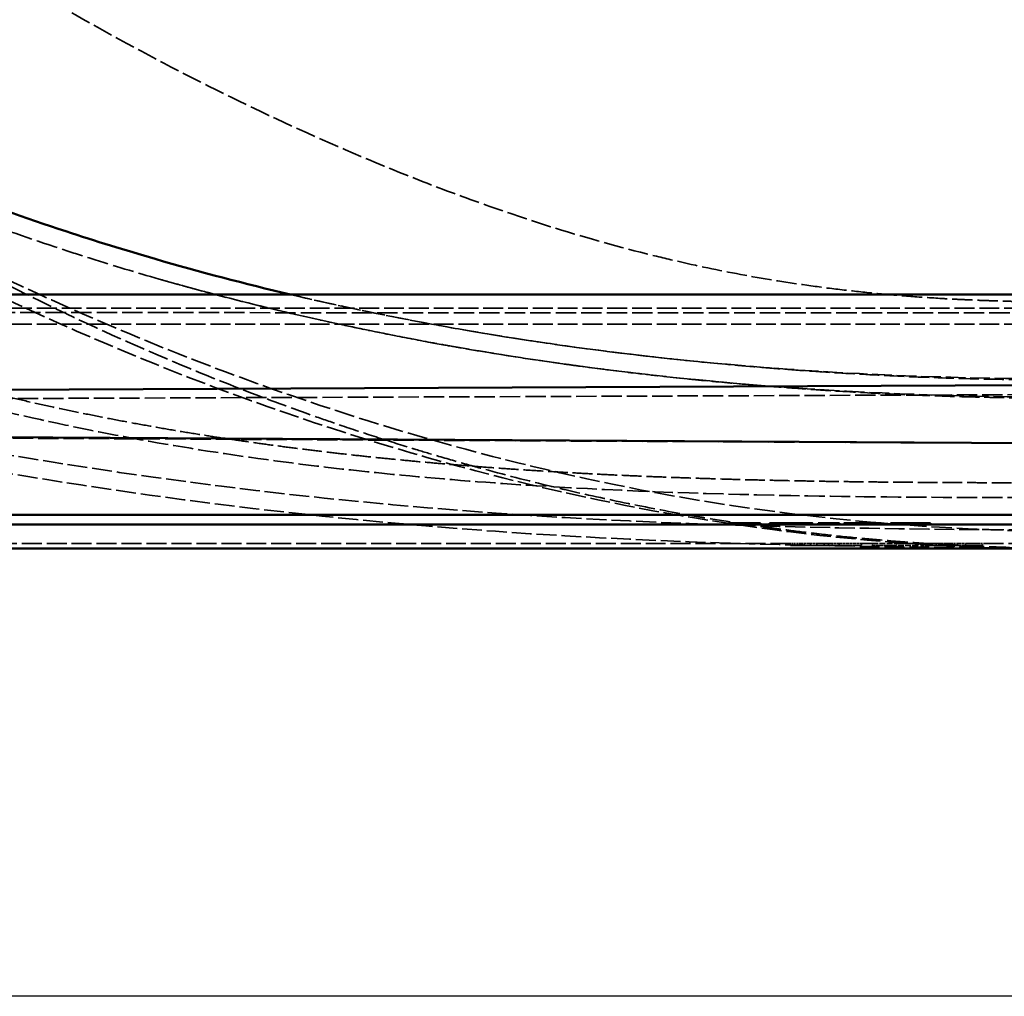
# Model space of a CAD drawing. Header units: millimetres. Extents: x 3367 to 6255, y 2001 to 4216.
# Tile 58 of 256: x 4092 to 4297, y 2001 to 2205. Entities that reach past the tile are written whole.
import ezdxf

# ---------------------------------------------------------------- set-up
doc = ezdxf.new("R2010")
doc.units = ezdxf.units.MM
doc.linetypes.add('DASHED', pattern=[0.2067, 0.1654, -0.0413])
for name, color, linetype, lineweight in [('Sichtbare Kanten(DIN)', 7, 'Continuous', 50), ('Sichtbare tangentiale Kanten(DIN)', 7, 'Continuous', 50), ('Verdeckte Kanten(DIN)', 7, 'DASHED', 35), ('Verdeckte tangentiale Kanten(DIN)', 7, 'DASHED', 35)]:
    doc.layers.add(name, color=color, linetype=linetype, lineweight=lineweight)

msp = doc.modelspace()

# ---------------------------------------------------------------- linework, layer by layer
at = {"lineweight": 25, "ltscale": 0.3}
msp.add_lwpolyline([(3366.79792, 4215.97649), (6254.73103, 4215.97649), (6254.73103, 2001.21373), (3366.79792, 2001.21373)], close=True, dxfattribs=at)
at = {"layer": 'Sichtbare Kanten(DIN)'}
for p, q in [((3666.33356, 2099.68855), (4958.86086, 2099.68855)), ((4239.49348, 2099.98855), (4246.18716, 2099.98855)), ((4239.49348, 2099.98855), (4239.49348, 2099.68855)), ((4246.18716, 2099.98855), (4246.18716, 2099.68855)), ((4248.08343, 2099.98855), (4248.12395, 2099.98855)), ((4248.08343, 2099.98855), (4248.08343, 2099.68855)), ((4248.12395, 2099.98855), (4248.12395, 2099.68855)), ((4257.01374, 2099.98855), (4257.01374, 2099.68855)), ((4258.21309, 2099.98855), (4262.66204, 2099.98855)), ((4258.21309, 2099.98855), (4258.21309, 2099.68855)), ((4262.66204, 2099.98855), (4262.66204, 2099.68855)), ((4263.70742, 2099.68855), (4263.70742, 2099.98855)), ((4267.51617, 2099.98855), (4271.39786, 2099.98855)), ((4271.39786, 2099.98855), (4271.39786, 2099.68855)), ((4273.32655, 2099.98855), (4275.8387, 2099.98855)), ((4273.32655, 2099.98855), (4273.32655, 2099.68855)), ((4275.8387, 2099.98855), (4275.8387, 2099.68855)), ((4279.19364, 2099.98855), (4281.7058, 2099.98855)), ((4279.19364, 2099.98855), (4279.19364, 2099.68855)), ((4281.7058, 2099.98855), (4281.7058, 2099.68855)), ((4958.86086, 2094.68855), (3666.33356, 2094.68855))]:
    msp.add_line(p, q, dxfattribs=at)
for points, knots in [([(4119.81187, 2155.11063), (4113.57385, 2156.92197), (4098.82541, 2161.48549), (4080.65351, 2167.97589), (4068.77246, 2172.7247), (4065.21039, 2174.19562)], [0.5195828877, 0.5195828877, 0.5195828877, 0.5195828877, 0.5714815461, 0.642911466, 0.6737020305, 0.6737020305, 0.6737020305, 0.6737020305]), ([(3899.98474, 2147.68856), (3933.31807, 2147.68855), (3966.6514, 2147.68854), (4104.18889, 2147.6885), (4208.39305, 2147.68849), (4312.59721, 2147.68849)], [0, 0, 0, 0, 10, 10, 41.261247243, 41.261247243, 41.261247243, 41.261247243]), ([(4312.59721, 2094.35608), (4310.30033, 2094.37059), (4308.0017, 2094.40993), (4302.8354, 2094.5092), (4299.96465, 2094.58879), (4297.09592, 2094.6847)], [0, 0, 0, 0, 0.689561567, 0.689561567, 1.551687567, 1.551687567, 1.551687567, 1.551687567])]:
    msp.add_open_spline(points, degree=3, knots=knots, dxfattribs=at)
for points, degree in [([(4119.81187, 2155.11063), (4129.16033, 2152.39619), (4138.58625, 2149.92559), (4148.0683, 2147.6885)], 3), ([(4248.12395, 2099.98855), (4248.95864, 2099.98855), (4250.53076, 2099.98855), (4251.78684, 2099.98855)], 2), ([(4251.78684, 2099.98855), (4254.21796, 2099.98855), (4257.01374, 2099.98855), (4257.01374, 2099.98855)], 2), ([(4263.70742, 2099.98855), (4263.70742, 2099.98855), (4264.3233, 2099.98855), (4264.89056, 2099.98855)], 2), ([(4264.89056, 2099.98855), (4265.4011, 2099.98855), (4266.65718, 2099.98855), (4267.51617, 2099.98855)], 2), ([(4275.8387, 2099.98855), (4275.8387, 2099.98855), (4276.64907, 2099.98855), (4277.51617, 2099.98855)], 2), ([(4277.51617, 2099.98855), (4278.40758, 2099.98855), (4279.19364, 2099.98855), (4279.19364, 2099.98855)], 2)]:
    msp.add_open_spline(points, degree=degree, dxfattribs=at)
at = {"layer": 'Sichtbare tangentiale Kanten(DIN)'}
for p, q in [((4312.59721, 2128.80661), (3888.4154, 2126.9421)), ((3888.41538, 2119.06613), (4312.59721, 2116.63218)), ((4958.86086, 2101.68855), (3666.33356, 2101.68855)), ((4251.78684, 2099.98855), (4251.78684, 2099.68855)), ((4264.89056, 2099.98855), (4264.89056, 2099.68855)), ((4267.51617, 2099.98855), (4267.51617, 2099.68855)), ((4277.51617, 2099.98855), (4277.51617, 2099.68855))]:
    msp.add_line(p, q, dxfattribs=at)
at = {"layer": 'Verdeckte Kanten(DIN)', "ltscale": 0.228464}
for p, q in [((4239.82573, 2099.98855), (4239.82573, 2099.68855)), ((4243.69121, 2099.68855), (4243.69121, 2099.98855)), ((4248.35086, 2099.98855), (4248.35086, 2099.68855)), ((4249.534, 2099.98855), (4249.534, 2099.68855)), ((4250.51455, 2099.98855), (4250.51455, 2099.68855)), ((4252.45134, 2099.98855), (4252.45134, 2099.68855)), ((4254.42055, 2099.98855), (4254.42055, 2099.68855)), ((4264.56642, 2099.68855), (4264.56642, 2099.98855)), ((4266.28441, 2099.68855), (4266.28441, 2099.98855)), ((4266.72201, 2099.98855), (4266.72201, 2099.68855)), ((4268.8857, 2099.98855), (4268.8857, 2099.68855))]:
    msp.add_line(p, q, dxfattribs=at)
at = {"layer": 'Verdeckte Kanten(DIN)', "ltscale": 25.205103}
msp.add_line((4252.44673, 2095.68855), (3666.33356, 2095.68855), dxfattribs=at)
at = {"layer": 'Verdeckte Kanten(DIN)', "ltscale": 1.478742}
msp.add_line((4252.44476, 2095.72613), (4254.3858, 2095.72613), dxfattribs=at)
at = {"layer": 'Verdeckte Kanten(DIN)', "ltscale": 0.352141}
msp.add_line((4252.46769, 2095.28856), (4252.44673, 2095.68854), dxfattribs=at)
at = {"layer": 'Verdeckte Kanten(DIN)', "ltscale": 1.443801}
msp.add_line((4252.46769, 2095.28858), (4254.36287, 2095.28858), dxfattribs=at)
at = {"layer": 'Verdeckte Kanten(DIN)', "ltscale": 4.162389}
msp.add_line((4257.93114, 2095.28856), (4252.46769, 2095.28856), dxfattribs=at)
at = {"layer": 'Verdeckte Kanten(DIN)', "ltscale": 0.31496}
for p, q in [((4254.36287, 2095.28857), (4254.38384, 2095.68857)), ((4262.60485, 2095.28857), (4262.58389, 2095.68857))]:
    msp.add_line(p, q, dxfattribs=at)
at = {"layer": 'Verdeckte Kanten(DIN)', "ltscale": 4.381597}
msp.add_line((4254.36287, 2095.28857), (4256.61478, 2095.28858), dxfattribs=at)
at = {"layer": 'Verdeckte Kanten(DIN)', "ltscale": 3.760293}
msp.add_line((4254.38384, 2095.68857), (4256.31643, 2095.68858), dxfattribs=at)
at = {"layer": 'Verdeckte Kanten(DIN)', "ltscale": 2.892127}
msp.add_line((4256.59961, 2095.72613), (4260.39579, 2095.72613), dxfattribs=at)
at = {"layer": 'Verdeckte Kanten(DIN)', "ltscale": 0.333922}
for p, q in [((4256.61478, 2095.28858), (4256.59961, 2095.72613)), ((4260.39579, 2095.72613), (4260.38063, 2095.28858))]:
    msp.add_line(p, q, dxfattribs=at)
at = {"layer": 'Verdeckte Kanten(DIN)', "ltscale": 2.869022}
msp.add_line((4256.61478, 2095.28858), (4260.38063, 2095.28858), dxfattribs=at)
at = {"layer": 'Verdeckte Kanten(DIN)', "ltscale": 0.361844}
msp.add_line((4258.0423, 2095.68856), (4257.93114, 2095.28856), dxfattribs=at)
at = {"layer": 'Verdeckte Kanten(DIN)', "ltscale": 3.32106}
msp.add_line((4259.49413, 2095.28857), (4257.93114, 2095.28856), dxfattribs=at)
at = {"layer": 'Verdeckte Kanten(DIN)', "ltscale": 2.358059}
msp.add_line((4261.13749, 2095.68856), (4258.0423, 2095.68856), dxfattribs=at)
at = {"layer": 'Verdeckte Kanten(DIN)', "ltscale": 0.307559}
msp.add_line((4259.49413, 2095.28857), (4259.49532, 2095.68857), dxfattribs=at)
at = {"layer": 'Verdeckte Kanten(DIN)', "ltscale": 3.379741}
msp.add_line((4261.26059, 2095.28856), (4259.49413, 2095.28857), dxfattribs=at)
at = {"layer": 'Verdeckte Kanten(DIN)', "ltscale": 4.32774}
msp.add_line((4260.38063, 2095.28858), (4262.60485, 2095.28857), dxfattribs=at)
at = {"layer": 'Verdeckte Kanten(DIN)', "ltscale": 3.70644}
msp.add_line((4260.67897, 2095.68858), (4262.58389, 2095.68857), dxfattribs=at)
at = {"layer": 'Verdeckte Kanten(DIN)', "ltscale": 0.364081}
msp.add_line((4261.26059, 2095.28856), (4261.13749, 2095.68856), dxfattribs=at)
at = {"layer": 'Verdeckte Kanten(DIN)', "ltscale": 4.579836}
msp.add_line((4267.27197, 2095.28856), (4261.26059, 2095.28856), dxfattribs=at)
at = {"layer": 'Verdeckte Kanten(DIN)', "ltscale": 3.590616}
msp.add_line((4262.58192, 2095.72613), (4267.2949, 2095.72613), dxfattribs=at)
at = {"layer": 'Verdeckte Kanten(DIN)', "ltscale": 3.555675}
msp.add_line((4262.60485, 2095.28858), (4267.27196, 2095.28858), dxfattribs=at)
at = {"layer": 'Verdeckte Kanten(DIN)', "ltscale": 0.352126}
msp.add_line((4267.29293, 2095.68853), (4267.27197, 2095.28856), dxfattribs=at)
at = {"layer": 'Verdeckte Kanten(DIN)', "ltscale": 5.33303}
msp.add_line((4267.29293, 2095.68858), (4267.29293, 2095.68856), dxfattribs=at)
at = {"layer": 'Verdeckte Kanten(DIN)', "ltscale": 1.710095}
msp.add_line((4269.53764, 2095.68856), (4267.29293, 2095.68856), dxfattribs=at)
at = {"layer": 'Verdeckte Kanten(DIN)', "ltscale": 7.296725}
msp.add_line((4269.53567, 2095.72613), (4279.11308, 2095.72613), dxfattribs=at)
at = {"layer": 'Verdeckte Kanten(DIN)', "ltscale": 5.333024}
msp.add_line((4269.53764, 2095.68856), (4269.53764, 2095.68858), dxfattribs=at)
at = {"layer": 'Verdeckte Kanten(DIN)', "ltscale": 0.35214}
msp.add_line((4269.5586, 2095.28856), (4269.53764, 2095.68854), dxfattribs=at)
at = {"layer": 'Verdeckte Kanten(DIN)', "ltscale": 3.798698}
msp.add_line((4269.5586, 2095.28858), (4274.54469, 2095.28858), dxfattribs=at)
at = {"layer": 'Verdeckte Kanten(DIN)', "ltscale": 7.261784}
msp.add_line((4279.09015, 2095.28856), (4269.5586, 2095.28856), dxfattribs=at)
at = {"layer": 'Verdeckte Kanten(DIN)', "ltscale": 0.305487}
for p, q in [((4274.54469, 2095.28857), (4274.56566, 2095.68857)), ((4278.6356, 2095.28857), (4278.65656, 2095.68857))]:
    msp.add_line(p, q, dxfattribs=at)
at = {"layer": 'Verdeckte Kanten(DIN)', "ltscale": 3.462985}
msp.add_line((4274.56566, 2095.68857), (4279.11111, 2095.68857), dxfattribs=at)
at = {"layer": 'Verdeckte Kanten(DIN)', "ltscale": 0.352128}
msp.add_line((4279.11111, 2095.68853), (4279.09015, 2095.28856), dxfattribs=at)
at = {"layer": 'Verdeckte Kanten(DIN)', "ltscale": 2.860227}
msp.add_line((4282.86542, 2095.68856), (4279.11111, 2095.68856), dxfattribs=at)
at = {"layer": 'Verdeckte Kanten(DIN)', "ltscale": 1.96074}
msp.add_line((4279.55103, 2095.72613), (4282.12472, 2095.72613), dxfattribs=at)
at = {"layer": 'Verdeckte Kanten(DIN)', "ltscale": 0.334779}
msp.add_line((4279.55103, 2095.72613), (4279.58591, 2095.28858), dxfattribs=at)
at = {"layer": 'Verdeckte Kanten(DIN)', "ltscale": 6.538065}
msp.add_line((4282.98798, 2095.28856), (4279.58591, 2095.28858), dxfattribs=at)
at = {"layer": 'Verdeckte Kanten(DIN)', "ltscale": 1.923593}
msp.add_line((4279.58591, 2095.28858), (4282.11084, 2095.28858), dxfattribs=at)
at = {"layer": 'Verdeckte Kanten(DIN)', "ltscale": 5.809003}
msp.add_line((4282.86542, 2095.68856), (4279.84271, 2095.68858), dxfattribs=at)
at = {"layer": 'Verdeckte Kanten(DIN)', "ltscale": 0.33389}
msp.add_line((4282.11084, 2095.28858), (4282.12472, 2095.72613), dxfattribs=at)
at = {"layer": 'Verdeckte Kanten(DIN)', "ltscale": 1.289261}
msp.add_line((4282.11084, 2095.28858), (4282.89596, 2095.28858), dxfattribs=at)
at = {"layer": 'Verdeckte Kanten(DIN)', "ltscale": 0.7143}
msp.add_line((4282.47363, 2095.68858), (4282.90865, 2095.68857), dxfattribs=at)
at = {"layer": 'Verdeckte Kanten(DIN)', "ltscale": 0.363974}
msp.add_line((4282.98798, 2095.28856), (4282.86542, 2095.68856), dxfattribs=at)
at = {"layer": 'Verdeckte Kanten(DIN)', "ltscale": 0.305222}
msp.add_line((4282.89596, 2095.28858), (4282.90865, 2095.68857), dxfattribs=at)
at = {"layer": 'Verdeckte Kanten(DIN)', "ltscale": 0.438345}
msp.add_line((4282.89596, 2095.28858), (4283.47144, 2095.28858), dxfattribs=at)
at = {"layer": 'Verdeckte Kanten(DIN)', "ltscale": 0.451927}
msp.add_line((4282.90865, 2095.68857), (4283.50196, 2095.68857), dxfattribs=at)
at = {"layer": 'Verdeckte Kanten(DIN)', "ltscale": 4.530494}
msp.add_line((4288.93458, 2095.28856), (4282.98798, 2095.28856), dxfattribs=at)
at = {"layer": 'Verdeckte Kanten(DIN)', "ltscale": 0.305953}
msp.add_line((4283.50196, 2095.68857), (4283.47144, 2095.28857), dxfattribs=at)
at = {"layer": 'Verdeckte Kanten(DIN)', "ltscale": 2.523044}
msp.add_line((4283.47144, 2095.28857), (4284.65932, 2095.28857), dxfattribs=at)
at = {"layer": 'Verdeckte Kanten(DIN)', "ltscale": 2.459295}
msp.add_line((4283.50196, 2095.68857), (4284.65982, 2095.68857), dxfattribs=at)
at = {"layer": 'Verdeckte Kanten(DIN)', "ltscale": 0.307745}
msp.add_line((4284.65932, 2095.28857), (4284.65982, 2095.68857), dxfattribs=at)
at = {"layer": 'Verdeckte Kanten(DIN)', "ltscale": 2.540518}
msp.add_line((4284.65932, 2095.28857), (4285.90973, 2095.28857), dxfattribs=at)
at = {"layer": 'Verdeckte Kanten(DIN)', "ltscale": 2.476328}
msp.add_line((4284.65982, 2095.68857), (4285.87863, 2095.68857), dxfattribs=at)
at = {"layer": 'Verdeckte Kanten(DIN)', "ltscale": 0.47578}
msp.add_line((4285.87863, 2095.68857), (4286.50325, 2095.68857), dxfattribs=at)
at = {"layer": 'Verdeckte Kanten(DIN)', "ltscale": 0.305987}
msp.add_line((4285.90973, 2095.28857), (4285.87863, 2095.68857), dxfattribs=at)
at = {"layer": 'Verdeckte Kanten(DIN)', "ltscale": 0.461525}
msp.add_line((4285.90973, 2095.28858), (4286.51563, 2095.28858), dxfattribs=at)
at = {"layer": 'Verdeckte Kanten(DIN)', "ltscale": 0.722554}
msp.add_line((4286.50325, 2095.68857), (4286.96116, 2095.68858), dxfattribs=at)
at = {"layer": 'Verdeckte Kanten(DIN)', "ltscale": 0.305215}
msp.add_line((4286.51563, 2095.28858), (4286.50325, 2095.68857), dxfattribs=at)
at = {"layer": 'Verdeckte Kanten(DIN)', "ltscale": 1.304165}
msp.add_line((4286.51563, 2095.28858), (4287.34207, 2095.28858), dxfattribs=at)
at = {"layer": 'Verdeckte Kanten(DIN)', "ltscale": 3.979033}
msp.add_line((4287.32853, 2095.72613), (4292.55132, 2095.72613), dxfattribs=at)
at = {"layer": 'Verdeckte Kanten(DIN)', "ltscale": 0.333882}
msp.add_line((4287.34207, 2095.28858), (4287.32853, 2095.72613), dxfattribs=at)
at = {"layer": 'Verdeckte Kanten(DIN)', "ltscale": 3.941582}
msp.add_line((4287.34207, 2095.28858), (4292.51571, 2095.28858), dxfattribs=at)
at = {"layer": 'Verdeckte Kanten(DIN)', "ltscale": 0.365049}
msp.add_line((4289.06258, 2095.68855), (4288.93458, 2095.28856), dxfattribs=at)
at = {"layer": 'Verdeckte Kanten(DIN)', "ltscale": 6.593336}
msp.add_line((4288.93458, 2095.28856), (4292.51571, 2095.28858), dxfattribs=at)
at = {"layer": 'Verdeckte Kanten(DIN)', "ltscale": 25.41519}
msp.add_line((4958.86086, 2095.68855), (4289.06258, 2095.68855), dxfattribs=at)
at = {"layer": 'Verdeckte Kanten(DIN)', "ltscale": 0.334824}
msp.add_line((4292.51571, 2095.28858), (4292.55132, 2095.72613), dxfattribs=at)
at = {"layer": 'Verdeckte Kanten(DIN)', "ltscale": 0.511817}
msp.add_ellipse((4252.13228, 2101.68855), major_axis=(0.31445, -6), ratio=0.00001, start_param=0.044590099, end_param=0.156133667, dxfattribs=at)
at = {"layer": 'Verdeckte Kanten(DIN)', "ltscale": 0.501228}
msp.add_ellipse((4254.69828, 2101.68855), major_axis=(-0.31445, -6), ratio=0.00001, start_param=6.17751422, end_param=6.287219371, dxfattribs=at)
at = {"layer": 'Verdeckte Kanten(DIN)', "ltscale": 0.555423}
msp.add_ellipse((4255.9747, 2101.68855), major_axis=(-0.41675, 5.9974), ratio=0.423854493, start_param=3.112148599, end_param=3.224133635, dxfattribs=at)
at = {"layer": 'Verdeckte Kanten(DIN)', "ltscale": 0.555419}
msp.add_ellipse((4261.0207, 2101.68855), major_axis=(-0.41675, -5.9974), ratio=0.423854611, start_param=6.200644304, end_param=6.312628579, dxfattribs=at)
at = {"layer": 'Verdeckte Kanten(DIN)', "ltscale": 0.501196}
msp.add_ellipse((4262.26944, 2101.68855), major_axis=(0.31445, -6), ratio=0.00001, start_param=0.046933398, end_param=0.156155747, dxfattribs=at)
at = {"layer": 'Verdeckte Kanten(DIN)', "ltscale": 0.498809}
msp.add_ellipse((4267.60737, 2101.68855), major_axis=(-0.31445, -6), ratio=0.00001, start_param=6.177514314, end_param=6.286690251, dxfattribs=at)
at = {"layer": 'Verdeckte Kanten(DIN)', "ltscale": 0.008916}
msp.add_ellipse((4267.60737, 2101.68855), major_axis=(-0.31445, -6), ratio=0.00001, start_param=0.004377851, end_param=0.006350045, dxfattribs=at)
at = {"layer": 'Verdeckte Kanten(DIN)', "ltscale": 0.498808}
msp.add_ellipse((4269.22319, 2101.68855), major_axis=(0.31445, -6), ratio=0.00001, start_param=0.04743146, end_param=0.156133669, dxfattribs=at)
at = {"layer": 'Verdeckte Kanten(DIN)', "ltscale": 0.008905}
msp.add_ellipse((4269.22319, 2101.68855), major_axis=(0.31445, -6), ratio=0.00001, start_param=0.044590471, end_param=0.046557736, dxfattribs=at)
at = {"layer": 'Verdeckte Kanten(DIN)', "ltscale": 0.499228}
msp.add_ellipse((4279.42555, 2101.68855), major_axis=(-0.31445, -6), ratio=0.00001, start_param=6.177512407, end_param=6.286780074, dxfattribs=at)
at = {"layer": 'Verdeckte Kanten(DIN)', "ltscale": 0.55797}
msp.add_ellipse((4279.50019, 2101.68855), major_axis=(0.42045, -5.99727), ratio=0.430096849, start_param=6.141056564, end_param=6.253041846, dxfattribs=at)
at = {"layer": 'Verdeckte Kanten(DIN)', "ltscale": 0.57672}
msp.add_ellipse((4282.82859, 2101.68855), major_axis=(-0.48776, -5.99461), ratio=0.521185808, start_param=6.213581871, end_param=6.325566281, dxfattribs=at)
at = {"layer": 'Verdeckte Kanten(DIN)', "ltscale": 0.583337}
msp.add_ellipse((4286.6021, 2101.68855), major_axis=(-0.51408, 5.99337), ratio=0.548442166, start_param=3.094584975, end_param=3.206570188, dxfattribs=at)
at = {"layer": 'Verdeckte Kanten(DIN)', "ltscale": 0.562701}
msp.add_ellipse((4292.58979, 2101.68855), major_axis=(0.43466, 5.99677), ratio=0.452656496, start_param=3.174390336, end_param=3.286375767, dxfattribs=at)
at = {"layer": 'Verdeckte Kanten(DIN)', "ltscale": 25.642637}
msp.add_open_spline([(4312.5971, 2098.1562), (4310.47562, 2098.17023), (4308.35196, 2098.20751), (4299.87052, 2098.35758), (4293.50929, 2098.58751), (4267.9609, 2099.92568), (4248.72377, 2102.05249), (4214.64207, 2107.97122), (4199.50778, 2111.37157), (4166.42358, 2120.31152), (4148.55174, 2126.17682), (4113.29811, 2139.60961), (4095.57278, 2147.43944), (4066.249, 2161.96722), (4054.39535, 2168.37878), (4031.76612, 2181.45056), (4021.16961, 2187.96861), (3996.31984, 2204.27888), (3982.11197, 2214.41956), (3954.90503, 2235.53697), (3942.07467, 2246.36376), (3916.41751, 2269.6384), (3902.00159, 2283.83248), (3886.16734, 2301.1967), (3883.61221, 2304.05167), (3880.12061, 2308.02886), (3879.15722, 2309.13489), (3877.1714, 2311.43356), (3876.16017, 2312.61247), (3874.06144, 2315.08001), (3872.94687, 2316.4023), (3868.52286, 2321.69835), (3865.25764, 2325.71409), (3860.92739, 2331.18238), (3859.82909, 2332.58196), (3858.32843, 2334.51149), (3857.92006, 2335.03835), (3857.20794, 2335.96016), (3856.90168, 2336.35761), (3856.55316, 2336.81102), (3856.50426, 2336.87466), (3856.44323, 2336.95412), (3856.42931, 2336.97224), (3856.40905, 2336.99864), (3856.40197, 2337.00785), (3856.39305, 2337.01948), (3856.39029, 2337.02307), (3856.38765, 2337.0265), (3856.38702, 2337.02732), (3856.38657, 2337.02791), (3856.3865, 2337.02801), (3856.3865, 2337.02801), (3856.38664, 2337.02782), (3856.38739, 2337.02684), (3856.38829, 2337.02566), (3856.39142, 2337.02159), (3856.39414, 2337.01805), (3856.40016, 2337.01021), (3856.40356, 2337.00578), (3856.40707, 2337.00121)], degree=3, knots=[0, 0, 0, 0, 0.636917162, 0.636917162, 2.547935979, 2.547935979, 8.314922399, 8.314922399, 13.022410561, 13.022410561, 18.811318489, 18.811318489, 24.821027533, 24.821027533, 29.670303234, 29.670303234, 34.247912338, 34.247912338, 40.187737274, 40.187737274, 46.290752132, 46.290752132, 53.004130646, 53.004130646, 54.239119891, 54.239119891, 54.780523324, 54.780523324, 55.242678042, 55.242678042, 55.76384774, 55.76384774, 57.326924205, 57.326924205, 57.861773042, 57.861773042, 58.062345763, 58.062345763, 58.212841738, 58.212841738, 58.237349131, 58.237349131, 58.244648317, 58.244648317, 58.24865176, 58.24865176, 58.250666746, 58.250666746, 58.251603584, 58.251603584, 58.252048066, 58.252048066, 58.252656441, 58.252656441, 58.253750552, 58.253750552, 58.255667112, 58.255667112, 58.257713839, 58.257713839, 58.257713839, 58.257713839], dxfattribs=at)
at = {"layer": 'Verdeckte Kanten(DIN)', "ltscale": 25.090052}
msp.add_open_spline([(4297.09592, 2094.6847), (4293.0802, 2094.81895), (4289.06299, 2095.00401), (4267.38361, 2096.21796), (4249.69836, 2098.15207), (4216.96848, 2103.61751), (4201.73628, 2106.93925), (4168.5683, 2115.68839), (4150.71131, 2121.42681), (4115.36485, 2134.63594), (4097.64474, 2142.31526), (4066.69644, 2157.4049), (4053.77945, 2164.35271), (4030.51407, 2177.78022), (4020.43299, 2183.96015), (3997.23608, 2199.07507), (3984.15853, 2208.26995), (3957.97234, 2228.16413), (3944.94742, 2238.9246), (3930.22754, 2251.98452), (3927.71614, 2254.24691), (3925.21185, 2256.53825)], degree=3, knots=[1.551687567, 1.551687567, 1.551687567, 1.551687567, 2.75851244, 2.75851244, 8.067168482, 8.067168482, 12.796029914, 12.796029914, 18.559931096, 18.559931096, 24.572862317, 24.572862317, 29.834248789, 29.834248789, 34.197548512, 34.197548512, 39.637312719, 39.637312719, 45.647242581, 45.647242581, 46.897124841, 46.897124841, 46.897124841, 46.897124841], dxfattribs=at)
at = {"layer": 'Verdeckte Kanten(DIN)', "ltscale": 26.968201}
msp.add_open_spline([(4120.65446, 2150.9127), (4115.89726, 2152.27593), (4111.15802, 2153.70183), (4106.43886, 2155.19157), (4104.29146, 2155.86946), (4102.14821, 2156.56057), (4100.00935, 2157.26499), (4093.86037, 2159.29011), (4087.74759, 2161.42528), (4081.67627, 2163.67266), (4073.49084, 2166.70261), (4065.38091, 2169.93648), (4057.35946, 2173.37742), (4056.60247, 2173.70215), (4055.84627, 2174.02871), (4055.09087, 2174.35713)], degree=3, knots=[0.5138222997, 0.5138222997, 0.5138222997, 0.5138222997, 0.5531054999, 0.5531054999, 0.5531054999, 0.5709809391, 0.5709809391, 0.5709809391, 0.6223709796, 0.6223709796, 0.6223709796, 0.6916558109, 0.6916558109, 0.6916558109, 0.6981942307, 0.6981942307, 0.6981942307, 0.6981942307], dxfattribs=at)
at = {"layer": 'Verdeckte Kanten(DIN)', "ltscale": 25.16799}
msp.add_open_spline([(4312.59721, 2129.85606), (4311.10746, 2129.85592), (4306.63822, 2129.86148), (4297.69937, 2129.93296), (4285.78194, 2130.18901), (4272.38078, 2130.72795), (4261.22213, 2131.37742), (4252.30197, 2132.0048), (4243.38715, 2132.69924), (4227.80625, 2134.12831), (4210.04797, 2136.25315), (4192.36527, 2138.90252), (4174.74068, 2141.91562), (4152.8341, 2146.37944), (4133.11413, 2151.32603), (4122.15961, 2154.42891), (4119.81187, 2155.11063)], degree=3, knots=[0, 0, 0, 0, 0.0119038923, 0.0357116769, 0.0714272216, 0.1071476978, 0.1428736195, 0.1607374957, 0.1786005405, 0.2143227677, 0.2857539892, 0.3214690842, 0.357185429, 0.4286178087, 0.5000502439, 0.5195828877, 0.5195828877, 0.5195828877, 0.5195828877], dxfattribs=at)
at = {"layer": 'Verdeckte Kanten(DIN)', "ltscale": 25.10288}
msp.add_open_spline([(4120.65444, 2150.91266), (4142.20012, 2144.73869), (4164.14814, 2139.84501), (4208.41486, 2132.35639), (4230.76274, 2129.76021), (4272.77639, 2126.81702), (4292.68877, 2126.25599), (4312.59721, 2126.23992)], degree=3, knots=[0, 0, 0, 0, 6.723844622, 6.723844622, 13.472025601, 13.472025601, 19.444580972, 19.444580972, 19.444580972, 19.444580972], dxfattribs=at)
at = {"layer": 'Verdeckte Kanten(DIN)', "ltscale": 24.750776}
msp.add_open_spline([(4148.0683, 2147.6885), (4160.30342, 2144.80188), (4172.63198, 2142.30406), (4207.14872, 2136.36025), (4229.4829, 2133.70928), (4271.89694, 2130.64576), (4292.24782, 2130.03994), (4312.59721, 2130.03993)], degree=3, knots=[2.920372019, 2.920372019, 2.920372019, 2.920372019, 6.688659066, 6.688659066, 13.429999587, 13.429999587, 19.534817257, 19.534817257, 19.534817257, 19.534817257], dxfattribs=at)
at = {"layer": 'Verdeckte Kanten(DIN)', "ltscale": 25.757341}
msp.add_open_spline([(3899.98434, 2143.90116), (3933.31748, 2144.03566), (3966.65124, 2144.10553), (4104.1886, 2143.85412), (4208.393, 2143.87868), (4312.5972, 2143.88871)], degree=3, knots=[0, 0, 0, 0, 10.000041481, 10.000041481, 41.261303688, 41.261303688, 41.261303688, 41.261303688], dxfattribs=at)
at = {"layer": 'Verdeckte Kanten(DIN)', "ltscale": 25.103987}
msp.add_open_spline([(4312.59721, 2098.56433), (4279.25589, 2098.56956), (4245.89317, 2098.99585), (4174.25718, 2102.72309), (4135.84106, 2106.67163), (4072.90981, 2116.82062), (4047.85612, 2121.92692), (4011.97265, 2127.35911), (3999.00704, 2128.9193), (3969.02085, 2131.85266), (3951.9125, 2133.08892), (3921.87244, 2135.55056), (3908.91826, 2136.83842), (3896.08478, 2137.79138)], degree=3, knots=[0, 0, 0, 0, 10.002413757, 10.002413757, 21.519905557, 21.519905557, 29.230571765, 29.230571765, 33.489881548, 33.489881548, 38.765816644, 38.765816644, 42.758395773, 42.758395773, 42.758395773, 42.758395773], dxfattribs=at)
at = {"layer": 'Verdeckte Kanten(DIN)', "ltscale": 25.121223}
msp.add_open_spline([(4312.59739, 2094.76428), (4279.25638, 2094.78114), (4245.89416, 2095.19553), (4173.93731, 2098.92882), (4135.20423, 2102.91438), (4071.72098, 2113.17005), (4046.47728, 2118.32681), (4010.42801, 2123.72967), (3997.45596, 2125.26778), (3967.66821, 2128.14716), (3950.77654, 2129.36581), (3921.1656, 2131.79846), (3908.42792, 2133.06464), (3895.80512, 2134.00167)], degree=3, knots=[0, 0, 0, 0, 10.002313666, 10.002313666, 21.616128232, 21.616128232, 29.397783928, 29.397783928, 33.651685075, 33.651685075, 38.859572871, 38.859572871, 42.786729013, 42.786729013, 42.786729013, 42.786729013], dxfattribs=at)
at = {"layer": 'Verdeckte tangentiale Kanten(DIN)', "ltscale": 25.048847}
msp.add_line((3898.38946, 2144.82756), (4312.59721, 2144.82756), dxfattribs=at)
at = {"layer": 'Verdeckte tangentiale Kanten(DIN)', "ltscale": 25.628624}
msp.add_line((4312.59721, 2126.82756), (3888.80759, 2125.20272), dxfattribs=at)
at = {"layer": 'Verdeckte tangentiale Kanten(DIN)', "ltscale": 25.628622}
msp.add_line((3888.80763, 2118.69764), (4312.59721, 2116.57657), dxfattribs=at)
at = {"layer": 'Verdeckte tangentiale Kanten(DIN)', "ltscale": 0.228464}
for p, q in [((4251.14664, 2099.98855), (4251.14664, 2099.68855)), ((4251.44648, 2099.98855), (4251.44648, 2099.68855)), ((4251.85977, 2099.68855), (4251.85977, 2099.98855)), ((4253.56155, 2099.98855), (4253.56155, 2099.68855)), ((4265.79818, 2099.98855), (4265.79818, 2099.68855)), ((4266.96512, 2099.68855), (4266.96512, 2099.98855)), ((4267.49186, 2099.98855), (4267.49186, 2099.68855)), ((4267.5729, 2099.98855), (4267.5729, 2099.68855)), ((4268.52914, 2099.98855), (4268.52914, 2099.68855)), ((4268.70742, 2099.98855), (4268.70742, 2099.68855))]:
    msp.add_line(p, q, dxfattribs=at)
at = {"layer": 'Verdeckte tangentiale Kanten(DIN)', "ltscale": 1.710095}
msp.add_line((4267.29293, 2095.68855), (4269.53764, 2095.68855), dxfattribs=at)
at = {"layer": 'Verdeckte tangentiale Kanten(DIN)', "ltscale": 0.557289}
msp.add_line((4279.11111, 2095.68855), (4279.84271, 2095.68855), dxfattribs=at)
at = {"layer": 'Verdeckte tangentiale Kanten(DIN)', "ltscale": 25.509754}
msp.add_open_spline([(3925.21183, 2346.69251), (3926.02733, 2345.85664), (3927.66021, 2344.18297), (3930.93826, 2340.85237), (3936.71619, 2335.04077), (3945.04737, 2326.84131), (3955.16749, 2317.16896), (3968.88968, 2304.44159), (3986.38461, 2288.94578), (4007.90089, 2271.07062), (4030.00407, 2253.9257), (4052.7069, 2237.58552), (4076.02344, 2222.13239), (4099.96277, 2207.65212), (4124.52342, 2194.23488), (4149.69614, 2181.98582), (4171.25159, 2172.83772), (4188.80928, 2166.30402), (4204.26415, 2161.12483), (4217.77628, 2157.26786), (4231.4252, 2153.9849), (4242.79041, 2151.63301), (4254.34737, 2149.77852), (4263.63063, 2148.59909), (4270.56785, 2147.8649), (4277.52281, 2147.27051), (4283.35848, 2146.88503), (4288.04788, 2146.63798), (4291.56494, 2146.48402), (4295.08257, 2146.35325), (4298.01104, 2146.27444), (4300.34921, 2146.2209), (4302.70536, 2146.16355), (4304.98464, 2146.11795), (4307.30392, 2146.10528), (4309.10579, 2146.10253), (4310.62585, 2146.09132), (4311.77927, 2146.07692), (4312.31929, 2146.07475), (4312.59721, 2146.07367)], degree=3, knots=[0, 0, 0, 0, 3.46468364, 6.937377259, 13.905900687, 27.929505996, 42.057926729, 56.27888337, 84.949532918, 113.848079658, 142.880158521, 171.952716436, 200.974870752, 229.857762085, 258.512920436, 286.85089524, 314.786001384, 328.57488056, 342.233693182, 362.484115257, 369.16261076, 382.381231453, 395.387783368, 401.794848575, 408.140203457, 414.43210146, 420.67475162, 423.776312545, 426.863225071, 429.932529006, 432.987132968, 434.486534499, 435.978699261, 439.044307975, 440.559637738, 441.996675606, 443.412080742, 444.165992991, 444.967903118, 444.967903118, 444.967903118, 444.967903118], dxfattribs=at)
at = {"layer": 'Verdeckte tangentiale Kanten(DIN)', "ltscale": 25.78241}
msp.add_open_spline([(3925.21184, 2274.94524), (3929.98487, 2269.85745), (3934.83142, 2264.83863), (3939.75495, 2259.89343), (3940.09892, 2259.54795), (3940.44326, 2259.20283), (3940.78798, 2258.85807), (3947.19755, 2252.44771), (3953.73724, 2246.16206), (3960.40486, 2240.01784), (3960.69239, 2239.75288), (3960.98017, 2239.48818), (3961.26818, 2239.22374), (3964.22516, 2236.50879), (3967.20721, 2233.82171), (3970.21431, 2231.16353), (3974.30961, 2227.54343), (3978.45099, 2223.97727), (3982.63905, 2220.46717), (3985.74114, 2217.86724), (3988.86884, 2215.29808), (3992.02214, 2212.76062), (3992.76662, 2212.16154), (3993.51252, 2211.56423), (3994.25986, 2210.9687), (3997.76609, 2208.17467), (4001.3038, 2205.41978), (4004.87266, 2202.70566), (4009.63615, 2199.08302), (4014.45513, 2195.53302), (4019.32838, 2192.05928), (4022.17582, 2190.02957), (4025.04176, 2188.02591), (4027.92604, 2186.04898), (4033.67631, 2182.10764), (4039.49942, 2178.27257), (4045.39301, 2174.54892), (4046.79052, 2173.66596), (4048.19198, 2172.78927), (4049.59737, 2171.91891), (4050.31109, 2171.47691), (4051.02583, 2171.03653), (4051.74157, 2170.59781), (4058.54131, 2166.42978), (4065.43211, 2162.41011), (4072.40893, 2158.54579), (4073.68522, 2157.83888), (4074.96438, 2157.13717), (4076.24639, 2156.4407), (4084.16267, 2152.14008), (4092.18757, 2148.03927), (4100.31245, 2144.14648), (4100.65817, 2143.98084), (4101.00408, 2143.81557), (4101.35017, 2143.65068), (4109.77802, 2139.6353), (4118.31277, 2135.84365), (4126.94103, 2132.28107), (4127.63369, 2131.99507), (4128.32696, 2131.71055), (4129.02083, 2131.42751), (4133.86735, 2129.4505), (4138.74294, 2127.54567), (4143.64596, 2125.71396), (4146.71525, 2124.56731), (4149.7953, 2123.44931), (4152.88553, 2122.36027), (4154.73182, 2121.70961), (4156.58175, 2121.06928), (4158.43524, 2120.4394), (4160.93377, 2119.59032), (4163.43874, 2118.76023), (4165.94994, 2117.9494), (4168.41958, 2117.152), (4170.89524, 2116.37323), (4173.37669, 2115.61339), (4173.68437, 2115.51918), (4173.99213, 2115.42526), (4174.29999, 2115.33163), (4175.88328, 2114.8501), (4177.46893, 2114.37628), (4179.05685, 2113.91025), (4181.24117, 2113.26919), (4183.42979, 2112.64289), (4185.6226, 2112.03156), (4186.56751, 2111.76813), (4187.51321, 2111.50748), (4188.45966, 2111.24963), (4193.50968, 2109.87383), (4198.58144, 2108.57778), (4203.673, 2107.36465), (4204.23453, 2107.23085), (4204.79631, 2107.09807), (4205.35833, 2106.9663), (4209.74086, 2105.93875), (4214.13782, 2104.97281), (4218.54781, 2104.07048), (4218.70007, 2104.03933), (4218.85235, 2104.00825), (4219.00464, 2103.97725), (4223.25036, 2103.11295), (4227.50813, 2102.30765), (4231.77646, 2101.56294), (4232.66431, 2101.40803), (4233.55262, 2101.25574), (4234.44138, 2101.10608), (4236.87047, 2100.69705), (4239.303, 2100.30766), (4241.73837, 2099.93816), (4243.40348, 2099.68553), (4245.06991, 2099.4422), (4246.73774, 2099.20818), (4247.81379, 2099.0572), (4248.89041, 2098.91009), (4249.9675, 2098.76688), (4250.5623, 2098.6878), (4251.15726, 2098.6099), (4251.75237, 2098.53319), (4253.75285, 2098.27531), (4255.75499, 2098.03083), (4257.75871, 2097.79972), (4257.99443, 2097.77253), (4258.23018, 2097.74553), (4258.46594, 2097.71871), (4260.83041, 2097.44975), (4263.19702, 2097.1994), (4265.56541, 2096.96739), (4267.70825, 2096.75748), (4269.85253, 2096.56259), (4271.9981, 2096.38251), (4272.4604, 2096.34371), (4272.92276, 2096.3056), (4273.38518, 2096.26817), (4275.9937, 2096.05704), (4278.60399, 2095.86767), (4281.21564, 2095.6994), (4282.69349, 2095.60418), (4284.17164, 2095.51573), (4285.6503, 2095.43391), (4286.78468, 2095.37115), (4287.91936, 2095.3123), (4289.05411, 2095.25714), (4290.19866, 2095.20151), (4291.34341, 2095.14963), (4292.48827, 2095.1013), (4292.65076, 2095.09444), (4292.81325, 2095.08765), (4292.97575, 2095.08093), (4293.95007, 2095.04068), (4294.92423, 2095.00311), (4295.89891, 2094.96886), (4296.2321, 2094.95715), (4296.56535, 2094.94582), (4296.89851, 2094.93483), (4297.69868, 2094.90843), (4298.49987, 2094.88388), (4299.29991, 2094.86042), (4299.80748, 2094.84553), (4300.31457, 2094.83108), (4300.8223, 2094.817), (4300.87698, 2094.81548), (4300.93166, 2094.81397), (4300.98635, 2094.81246), (4302.23965, 2094.77789), (4303.49308, 2094.74562), (4304.7466, 2094.71958), (4305.17694, 2094.71064), (4305.60709, 2094.70244), (4306.03739, 2094.69514), (4306.91519, 2094.68025), (4307.79365, 2094.66912), (4308.67165, 2094.658), (4308.90144, 2094.65509), (4309.13158, 2094.65217), (4309.36149, 2094.64918), (4309.90716, 2094.6421), (4310.45161, 2094.63462), (4310.99709, 2094.62715), (4311.09421, 2094.62583), (4311.19136, 2094.6245), (4311.28846, 2094.6232), (4311.7246, 2094.61736), (4312.16076, 2094.6121), (4312.59693, 2094.60994)], degree=3, knots=[0, 0, 0, 0, 0.047607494, 0.047607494, 0.047607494, 0.050933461, 0.050933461, 0.050933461, 0.112775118, 0.112775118, 0.112775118, 0.115441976, 0.115441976, 0.115441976, 0.142822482, 0.142822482, 0.142822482, 0.180111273, 0.180111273, 0.180111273, 0.207731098, 0.207731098, 0.207731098, 0.214251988, 0.214251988, 0.214251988, 0.244845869, 0.244845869, 0.244845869, 0.285680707, 0.285680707, 0.285680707, 0.309540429, 0.309540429, 0.309540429, 0.357108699, 0.357108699, 0.357108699, 0.368388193, 0.368388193, 0.368388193, 0.374116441, 0.374116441, 0.374116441, 0.428536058, 0.428536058, 0.428536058, 0.43849117, 0.43849117, 0.43849117, 0.499962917, 0.499962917, 0.499962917, 0.502578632, 0.502578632, 0.502578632, 0.566276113, 0.566276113, 0.566276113, 0.571389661, 0.571389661, 0.571389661, 0.6071069, 0.6071069, 0.6071069, 0.629465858, 0.629465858, 0.629465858, 0.64282446, 0.64282446, 0.64282446, 0.660832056, 0.660832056, 0.660832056, 0.678541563, 0.678541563, 0.678541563, 0.680737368, 0.680737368, 0.680737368, 0.692030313, 0.692030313, 0.692030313, 0.707564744, 0.707564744, 0.707564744, 0.714258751, 0.714258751, 0.714258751, 0.749975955, 0.749975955, 0.749975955, 0.75391512, 0.75391512, 0.75391512, 0.784632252, 0.784632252, 0.784632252, 0.785692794, 0.785692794, 0.785692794, 0.815259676, 0.815259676, 0.815259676, 0.82140986, 0.82140986, 0.82140986, 0.838219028, 0.838219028, 0.838219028, 0.849711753, 0.849711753, 0.849711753, 0.857126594, 0.857126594, 0.857126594, 0.861221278, 0.861221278, 0.861221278, 0.874985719, 0.874985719, 0.874985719, 0.876605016, 0.876605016, 0.876605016, 0.892844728, 0.892844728, 0.892844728, 0.907537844, 0.907537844, 0.907537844, 0.910703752, 0.910703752, 0.910703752, 0.928563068, 0.928563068, 0.928563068, 0.9386691, 0.9386691, 0.9386691, 0.946422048, 0.946422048, 0.946422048, 0.954241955, 0.954241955, 0.954241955, 0.95535184, 0.95535184, 0.95535184, 0.962006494, 0.962006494, 0.962006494, 0.964281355, 0.964281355, 0.964281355, 0.969744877, 0.969744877, 0.969744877, 0.973211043, 0.973211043, 0.973211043, 0.973584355, 0.973584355, 0.973584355, 0.982140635, 0.982140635, 0.982140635, 0.985078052, 0.985078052, 0.985078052, 0.991070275, 0.991070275, 0.991070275, 0.992638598, 0.992638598, 0.992638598, 0.996360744, 0.996360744, 0.996360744, 0.997023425, 0.997023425, 0.997023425, 1, 1, 1, 1], dxfattribs=at)
at = {"layer": 'Verdeckte tangentiale Kanten(DIN)', "ltscale": 25.616146}
msp.add_open_spline([(4312.59636, 2105.29683), (4306.3156, 2105.2976), (4287.47329, 2105.30614), (4249.76047, 2105.57011), (4208.88472, 2106.90636), (4171.21418, 2109.81048), (4143.02387, 2113.02636), (4114.98096, 2117.4681), (4087.17908, 2123.30417), (4059.73178, 2130.67104), (4037.25811, 2138.1666), (4019.58755, 2144.99861), (4006.50178, 2150.54159), (3993.60024, 2156.50027), (3980.89881, 2162.87155), (3970.48723, 2168.51091), (3962.26691, 2173.21292), (3956.16019, 2176.83675), (3950.11062, 2180.55462), (3944.11639, 2184.36145), (3939.16748, 2187.60576), (3935.56192, 2190.01783), (3933.60376, 2191.34338), (3932.62608, 2192.00739), (3932.3007, 2192.22947)], degree=3, knots=[0, 0, 0, 0, 0.047451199, 0.142353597, 0.284925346, 0.356309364, 0.42774738, 0.499227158, 0.570736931, 0.642268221, 0.713815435, 0.749597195, 0.78538092, 0.821163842, 0.856944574, 0.892719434, 0.910605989, 0.928489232, 0.946365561, 0.964250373, 0.982135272, 0.991071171, 0.997023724, 1, 1, 1, 1], dxfattribs=at)
at = {"layer": 'Verdeckte tangentiale Kanten(DIN)', "ltscale": 25.051088}
msp.add_open_spline([(4312.59721, 2126.05858), (4312.07976, 2126.05852), (4311.56461, 2126.05875), (4311.0459, 2126.05931), (4310.50454, 2126.0599), (4309.95932, 2126.06084), (4309.41655, 2126.06216), (4308.3235, 2126.06482), (4307.24038, 2126.06902), (4306.15656, 2126.07497), (4304.53011, 2126.08391), (4302.89889, 2126.09683), (4301.26399, 2126.11443), (4300.72023, 2126.12029), (4300.17602, 2126.12666), (4299.6326, 2126.13354), (4298.54298, 2126.14735), (4297.45658, 2126.16324), (4296.36924, 2126.18138), (4295.28185, 2126.19951), (4294.1935, 2126.21989), (4293.10534, 2126.2426), (4290.92885, 2126.28801), (4288.75307, 2126.3427), (4286.57688, 2126.40716), (4282.22449, 2126.53606), (4277.87276, 2126.70395), (4273.52311, 2126.90998), (4273.08138, 2126.9309), (4272.63967, 2126.95222), (4272.19798, 2126.97393), (4268.29093, 2127.16593), (4264.38547, 2127.3884), (4260.48176, 2127.63886), (4259.90287, 2127.676), (4259.32402, 2127.71376), (4258.74522, 2127.75212), (4257.15252, 2127.85766), (4255.55999, 2127.96777), (4253.96801, 2128.08205), (4252.3402, 2128.19891), (4250.71296, 2128.32013), (4249.08569, 2128.4464), (4247.82526, 2128.5442), (4246.5648, 2128.64503), (4245.30491, 2128.74901), (4244.93738, 2128.77934), (4244.56986, 2128.80994), (4244.20237, 2128.84082), (4240.94759, 2129.11428), (4237.69475, 2129.40929), (4234.44398, 2129.72599), (4233.58973, 2129.80922), (4232.73563, 2129.89394), (4231.88168, 2129.98017), (4228.40262, 2130.33148), (4224.92604, 2130.7078), (4221.4525, 2131.10972), (4220.4618, 2131.22435), (4219.47136, 2131.34107), (4218.48116, 2131.45988), (4215.14696, 2131.85996), (4211.81562, 2132.28381), (4208.48752, 2132.73201), (4207.36095, 2132.88373), (4206.23476, 2133.03824), (4205.10895, 2133.19556), (4199.76334, 2133.94258), (4194.42603, 2134.75311), (4189.1, 2135.62991), (4186.95023, 2135.98382), (4184.80229, 2136.34852), (4182.65623, 2136.72412), (4181.26172, 2136.96819), (4179.868, 2137.21686), (4178.4751, 2137.47018), (4175.58033, 2137.99662), (4172.68913, 2138.54309), (4169.80197, 2139.10988), (4165.52471, 2139.94957), (4161.25634, 2140.83385), (4156.99785, 2141.7638), (4155.34248, 2142.12529), (4153.68861, 2142.49368), (4152.03632, 2142.86904), (4145.1852, 2144.42543), (4138.36117, 2146.10162), (4131.5701, 2147.90228), (4129.66295, 2148.40797), (4127.75839, 2148.92347), (4125.85656, 2149.44886), (4124.12021, 2149.92854), (4122.38615, 2150.41647), (4120.65446, 2150.9127)], degree=3, knots=[0, 0, 0, 0, 0.0041079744, 0.0041079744, 0.0041079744, 0.0083953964, 0.0083953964, 0.0083953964, 0.0170295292, 0.0170295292, 0.0170295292, 0.0299864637, 0.0299864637, 0.0299864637, 0.0342958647, 0.0342958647, 0.0342958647, 0.0429368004, 0.0429368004, 0.0429368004, 0.0515782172, 0.0515782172, 0.0515782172, 0.0688622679, 0.0688622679, 0.0688622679, 0.1034305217, 0.1034305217, 0.1034305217, 0.1069411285, 0.1069411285, 0.1069411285, 0.1379948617, 0.1379948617, 0.1379948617, 0.1425998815, 0.1425998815, 0.1425998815, 0.1552715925, 0.1552715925, 0.1552715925, 0.1682285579, 0.1682285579, 0.1682285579, 0.1782645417, 0.1782645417, 0.1782645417, 0.1811922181, 0.1811922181, 0.1811922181, 0.2071217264, 0.2071217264, 0.2071217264, 0.2139355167, 0.2139355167, 0.2139355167, 0.2416954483, 0.2416954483, 0.2416954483, 0.249612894, 0.249612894, 0.249612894, 0.2762724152, 0.2762724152, 0.2762724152, 0.2852966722, 0.2852966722, 0.2852966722, 0.3281458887, 0.3281458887, 0.3281458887, 0.345441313, 0.345441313, 0.345441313, 0.356679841, 0.356679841, 0.356679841, 0.3800361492, 0.3800361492, 0.3800361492, 0.4146380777, 0.4146380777, 0.4146380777, 0.4280885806, 0.4280885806, 0.4280885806, 0.4838601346, 0.4838601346, 0.4838601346, 0.4995226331, 0.4995226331, 0.4995226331, 0.5138222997, 0.5138222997, 0.5138222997, 0.5138222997], dxfattribs=at)
at = {"layer": 'Verdeckte tangentiale Kanten(DIN)', "ltscale": 24.917496}
msp.add_open_spline([(4021.0403, 2147.68715), (4026.23444, 2145.60689), (4031.45933, 2143.60196), (4036.71354, 2141.67271), (4041.99534, 2139.81894), (4047.30269, 2138.03971), (4087.61613, 2125.1371), (4129.20006, 2116.4271), (4165.72993, 2111.76936), (4202.53251, 2109.47985), (4239.17904, 2108.47191), (4275.88812, 2108.38791), (4312.59721, 2108.38701)], degree=7, knots=[0.2509532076, 0.2509532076, 0.2509532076, 0.2509532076, 0.2509532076, 0.2509532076, 0.2509532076, 0.2509532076, 0.35, 0.35, 0.35, 0.35, 0.35, 1, 1, 1, 1, 1, 1, 1, 1], dxfattribs=at)
at = {"layer": 'Verdeckte tangentiale Kanten(DIN)', "ltscale": 25.048813}
msp.add_open_spline([(3898.38946, 2141.50021), (3898.59455, 2141.4995), (3899.20981, 2141.49864), (3900.44078, 2141.49745), (3902.69895, 2141.49726), (3905.77993, 2141.50031), (3909.47851, 2141.50776), (3913.17824, 2141.51741), (3916.87826, 2141.52783), (3921.81076, 2141.54109), (3927.9756, 2141.55153), (3935.37281, 2141.55616), (3942.76935, 2141.55791), (3950.1655, 2141.55769), (3960.0273, 2141.5557), (3972.35495, 2141.55398), (3987.14833, 2141.54661), (4001.94141, 2141.53932), (4016.73456, 2141.53273), (4031.52767, 2141.52715), (4051.25187, 2141.52056), (4075.90707, 2141.51479), (4105.49334, 2141.51), (4135.07961, 2141.50669), (4164.66587, 2141.50424), (4194.25214, 2141.50231), (4223.83841, 2141.50073), (4256.71185, 2141.49909), (4286.29782, 2141.49847), (4306.02171, 2141.49758), (4312.59633, 2141.49754)], degree=3, knots=[0.0000000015, 0.0000000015, 0.0000000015, 0.0000000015, 0.0014853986, 0.0044561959, 0.0089156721, 0.017840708, 0.026770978, 0.035703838, 0.04463729, 0.0535697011, 0.0714292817, 0.089287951, 0.1071458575, 0.1250006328, 0.1428563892, 0.1785724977, 0.2142867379, 0.2500012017, 0.2857152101, 0.321429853, 0.3571440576, 0.4285727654, 0.5000014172, 0.5714300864, 0.6428587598, 0.7142874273, 0.7857160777, 0.8571448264, 0.9523816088, 1, 1, 1, 1], dxfattribs=at)

doc.saveas('drawing.dxf')
